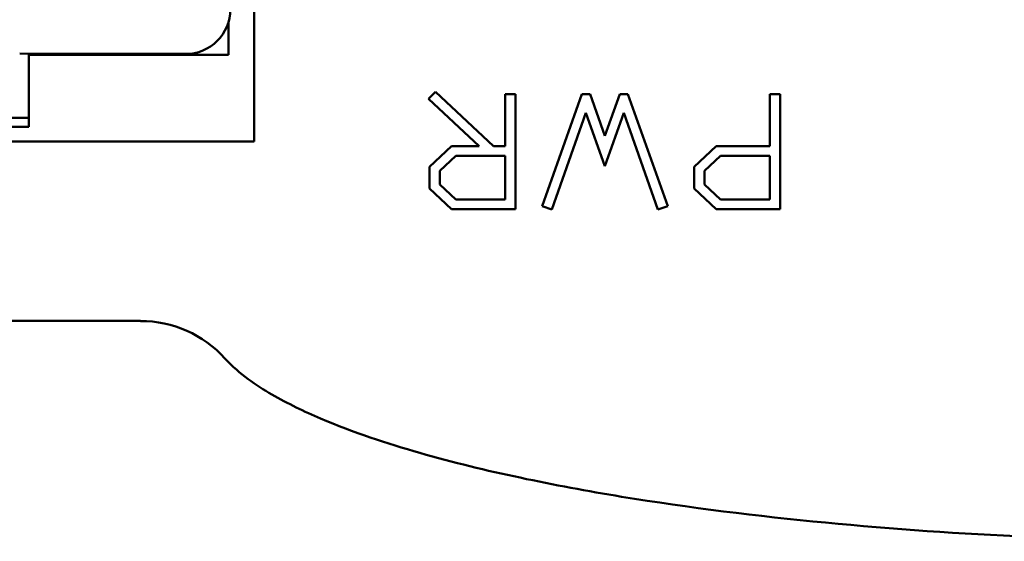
# Model space of a CAD drawing. Header units: inches. Extents: x 1.9 to 31.6, y 1 to 25.4.
# Tile 16 of 23: x 17.256 to 18.121, y 19.012 to 19.469. Entities that reach past the tile are written whole.
import ezdxf

# ---------------------------------------------------------------- set-up
doc = ezdxf.new("R2010")
doc.units = ezdxf.units.IN
doc.header["$MEASUREMENT"] = 0
doc.layers.add('Visible (ANSI)', color=7, linetype='Continuous', lineweight=50)

msp = doc.modelspace()

# ---------------------------------------------------------------- linework, layer by layer
at = {"layer": 'Visible (ANSI)'}
for p, q in [((17.46187, 19.68797), (17.46187, 19.36238)), ((17.4391, 19.43849), (17.4391, 19.4669)), ((17.25578, 19.43966), (17.40145, 19.43933)), ((17.2639, 19.43849), (17.2639, 19.38338)), ((17.4391, 19.43849), (17.2639, 19.43849)), ((17.61482, 19.40008), (17.6212, 19.40603)), ((17.6212, 19.40603), (17.67204, 19.35838)), ((17.68227, 19.4041), (17.69125, 19.4041)), ((17.68227, 19.35838), (17.68227, 19.4041)), ((17.69125, 19.4041), (17.69125, 19.3031)), ((17.71474, 19.30578), (17.74972, 19.4041)), ((17.74972, 19.4041), (17.75685, 19.4041)), ((17.75685, 19.4041), (17.76994, 19.36744)), ((17.76994, 19.36744), (17.78286, 19.4041)), ((17.78286, 19.4041), (17.78999, 19.4041)), ((17.78999, 19.4041), (17.82506, 19.30578)), ((17.91482, 19.4041), (17.9238, 19.4041)), ((17.91482, 19.35838), (17.91482, 19.4041)), ((17.9238, 19.4041), (17.9238, 19.3031)), ((17.65937, 19.35838), (17.61482, 19.40008)), ((17.75325, 19.38758), (17.7233, 19.30276)), ((17.76994, 19.34076), (17.75325, 19.38758)), ((17.78647, 19.38758), (17.76994, 19.34076)), ((17.81642, 19.30276), (17.78647, 19.38758)), ((17.2639, 19.38338), (17.23597, 19.38338)), ((17.2639, 19.38338), (17.2639, 19.3755)), ((17.2639, 19.3755), (17.23595, 19.3755)), ((17.46187, 19.36238), (17.23592, 19.36238)), ((17.61583, 19.34018), (17.63512, 19.35838)), ((17.63512, 19.35838), (17.65937, 19.35838)), ((17.67204, 19.35838), (17.68227, 19.35838)), ((17.84838, 19.34018), (17.86768, 19.35838)), ((17.86768, 19.35838), (17.91482, 19.35838)), ((17.62489, 19.33674), (17.63882, 19.34991)), ((17.63882, 19.34991), (17.68227, 19.34991)), ((17.68227, 19.34991), (17.68227, 19.31149)), ((17.85744, 19.33674), (17.87137, 19.34991)), ((17.87137, 19.34991), (17.91482, 19.34991)), ((17.91482, 19.34991), (17.91482, 19.31149)), ((17.61583, 19.32113), (17.61583, 19.34018)), ((17.62489, 19.32466), (17.62489, 19.33674)), ((17.84838, 19.32113), (17.84838, 19.34018)), ((17.85744, 19.32466), (17.85744, 19.33674)), ((17.63882, 19.31149), (17.62489, 19.32466)), ((17.87137, 19.31149), (17.85744, 19.32466)), ((17.63512, 19.3031), (17.61583, 19.32113)), ((17.86768, 19.3031), (17.84838, 19.32113)), ((17.68227, 19.31149), (17.63882, 19.31149)), ((17.91482, 19.31149), (17.87137, 19.31149)), ((17.69125, 19.3031), (17.63512, 19.3031)), ((17.7233, 19.30276), (17.71474, 19.30578)), ((17.82506, 19.30578), (17.81642, 19.30276)), ((17.9238, 19.3031), (17.86768, 19.3031)), ((13.83308, 19.20498), (17.36203, 19.20497))]:
    msp.add_line(p, q, dxfattribs=at)
msp.add_arc((17.40154, 19.4787), 0.03937, 269.87113, 359.87113, dxfattribs=at)
msp.add_ellipse((17.36203, 19.10497), major_axis=(0.09999, 0.00084), ratio=0.999941, start_param=0.728612, end_param=1.562366, dxfattribs=at)
msp.add_open_spline([(18.32136, 19.0116), (18.26153, 19.0116), (18.20181, 19.0129), (18.0827, 19.01824), (18.02324, 19.02226), (17.90404, 19.03366), (17.84424, 19.041), (17.75476, 19.05565), (17.72499, 19.06115), (17.66585, 19.07374), (17.63655, 19.08081), (17.5782, 19.0975), (17.54903, 19.10705), (17.50576, 19.12548), (17.49144, 19.1323), (17.4633, 19.14868), (17.44927, 19.15765), (17.43608, 19.17218)], degree=3, knots=[9.325137, 9.325137, 9.325137, 9.325137, 9.778278, 9.778278, 10.231418, 10.231418, 10.684559, 10.684559, 10.911129, 10.911129, 11.1377, 11.1377, 11.36427, 11.36427, 11.477555, 11.477555, 11.590841, 11.590841, 11.590841, 11.590841], dxfattribs=at)

doc.saveas('drawing.dxf')
